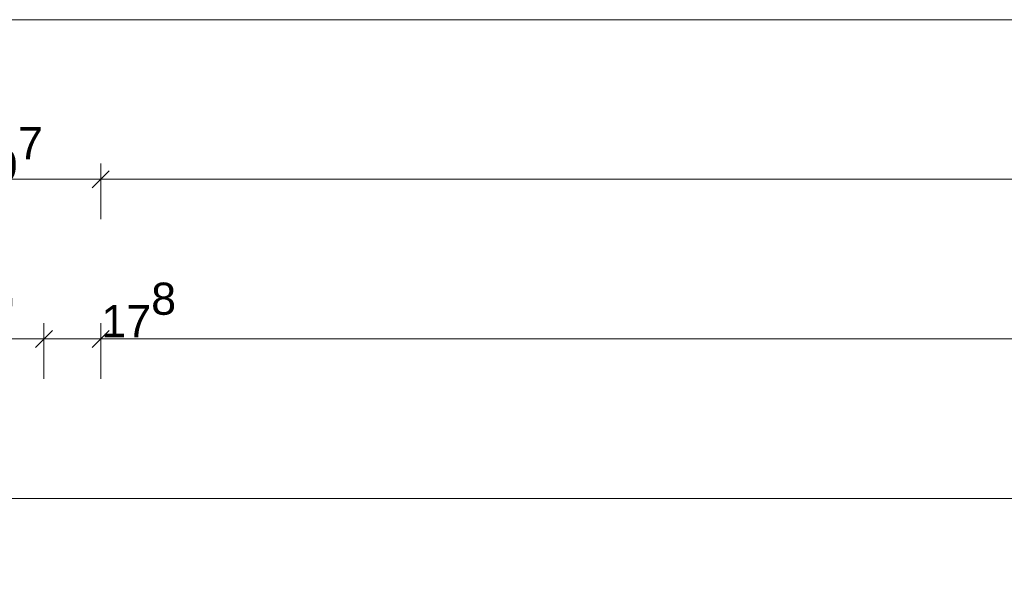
# Model space of a CAD drawing. Header units: metres. Extents: x -180 to 4, y -50 to 6.
# Tile 198 of 204: x -159.88 to -156.79, y 1.11 to 2.9. Entities that reach past the tile are written whole.
import ezdxf

# ---------------------------------------------------------------- set-up
doc = ezdxf.new("R2010")
doc.units = ezdxf.units.M
doc.header["$LTSCALE"] = 0.05
doc.header["$PDMODE"] = 1
doc.header["$PDSIZE"] = -2
doc.layers.get('0').update_dxf_attribs({"lineweight": 25})
doc.layers.add('70 -76 Bemaßung- 2 Allgemein', color=7, linetype='Continuous', lineweight=5, true_color=0x6666cc)
doc.layers.add('Keine', color=7, linetype='Continuous', lineweight=9)
doc.styles.add('Arial', font='arial.ttf')
doc.dimstyles.new('k+k 1_50', dxfattribs={"dimtxt": 0.160649, "dimasz": 0.05302, "dimexe": 0.05, "dimexo": 0.15, "dimgap": 0.01, "dimtad": 1, "dimdec": 3, "dimtxsty": 'Arial', "dimblk": 'VW_SLASH', "dimblk1": 'VW_SLASH', "dimblk2": 'VW_SLASH', "dimcen": 0, "dimdle": 0.05, "dimadec": 3, "dimazin": 0, "dimtfac": 0.75, "dimtdec": 3, "dimtix": 1, "dimtmove": 0, "dimatfit": 0, "dimldrblk": 'VW_SLASH-1', "dimfxl": 0.125, "dimfxlon": 1, "dimfrac": 2, "dimtolj": 1, "dimarcsym": 0})
doc.dimstyles.new('k+k_klein', dxfattribs={"dimtxt": 0.160649, "dimasz": 0.05302, "dimexe": 0.05, "dimexo": 0.15, "dimgap": 0.005, "dimtad": 1, "dimdec": 3, "dimtxsty": 'Arial', "dimblk": 'VW_SLASH-2', "dimblk1": 'VW_SLASH-2', "dimblk2": 'VW_SLASH-2', "dimcen": 0, "dimdle": 0.025, "dimadec": 3, "dimazin": 0, "dimtfac": 0.75, "dimtdec": 3, "dimtix": 1, "dimtmove": 0, "dimatfit": 0, "dimldrblk": 'VW_FILLEDARROW', "dimfxl": 0.1, "dimfxlon": 1, "dimfrac": 2, "dimtolj": 1, "dimarcsym": 0})

# ---------------------------------------------------------------- blocks, each defined once
blk = doc.blocks.new('VW_SLASH-2')
at = {"color": 0, "linetype": 'ByBlock', "lineweight": -2, "transparency": 16777216}
blk.add_line((0.472, 0), (-1, 0), dxfattribs=at)
at = {"color": 0, "lineweight": 5, "transparency": 16777216, "flags": 128}
blk.add_lwpolyline([(0.5, 0.5), (-0.5, -0.5)], dxfattribs=at)
blk = doc.blocks.new('*D10620')
at = {"layer": '70 -76 Bemaßung- 2 Allgemein', "color": 0, "lineweight": -2}
for p, q in [((-160.221, 3.05), (-160.221, 2.95)), ((-152.621, 3.05), (-152.621, 2.95)), ((-152.674, 2.9), (-160.168, 2.9))]:
    blk.add_line(p, q, dxfattribs=at)
at = {"layer": 'Defpoints', "color": 0}
for p in [(-160.221, 2.9), (-160.221, 2.9), (-152.621, 2.9)]:
    blk.add_point(p, dxfattribs=at)
at = {"layer": '70 -76 Bemaßung- 2 Allgemein', "color": 0, "lineweight": -2, "xscale": 0.05302001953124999, "yscale": 0.05302001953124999, "zscale": 0.05302001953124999, "rotation": 180}
blk.add_blockref('VW_SLASH-2', (-160.221, 2.9), dxfattribs=at)
at = {"layer": '70 -76 Bemaßung- 2 Allgemein', "color": 0, "lineweight": -2, "xscale": 0.05302001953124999, "yscale": 0.05302001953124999, "zscale": 0.05302001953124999}
blk.add_blockref('VW_SLASH-2', (-152.621, 2.9), dxfattribs=at)
at = {"layer": '70 -76 Bemaßung- 2 Allgemein', "color": 0, "insert": (-156.421, 2.9654), "char_height": 0.10069, "attachment_point": 5, "style": 'Arial'}
blk.add_mtext('\\A1;7,60', dxfattribs=at)
blk = doc.blocks.new('VW_FILLEDARROW')
at = {"linetype": 'Continuous', "lineweight": 0, "transparency": 16777216}
blk.add_hatch(color=0, dxfattribs=at).paths.add_polyline_path([(-2.829, 0.758), (0, 0), (-2.829, -0.758)])
at = {"color": 0, "lineweight": 5, "transparency": 16777216, "flags": 128}
blk.add_lwpolyline([(-2.829, 0.758), (0, 0), (-2.829, -0.758)], close=True, dxfattribs=at)
blk = doc.blocks.new('VW_SLASH')
at = {"color": 0, "linetype": 'ByBlock', "lineweight": -2, "transparency": 16777216}
blk.add_line((0.943, 0), (-1, 0), dxfattribs=at)
at = {"color": 0, "lineweight": 20, "transparency": 16777216, "flags": 128}
blk.add_lwpolyline([(0.5, 0.5), (-0.5, -0.5)], dxfattribs=at)
blk = doc.blocks.new('*D10698')
at = {"layer": '70 -76 Bemaßung- 2 Allgemein', "color": 0, "lineweight": -2}
for p, q in [((-160.221, 2.55), (-160.221, 2.45)), ((-159.624, 2.275), (-159.624, 2.45)), ((-159.677, 2.4), (-160.168, 2.4))]:
    blk.add_line(p, q, dxfattribs=at)
at = {"layer": 'Defpoints', "color": 0}
for p in [(-160.221, 2.4), (-160.221, 2.4), (-159.624, -0.497)]:
    blk.add_point(p, dxfattribs=at)
at = {"layer": '70 -76 Bemaßung- 2 Allgemein', "color": 0, "lineweight": -2, "xscale": 0.05302001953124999, "yscale": 0.05302001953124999, "zscale": 0.05302001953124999, "rotation": 180}
blk.add_blockref('VW_SLASH', (-160.221, 2.4), dxfattribs=at)
at = {"layer": '70 -76 Bemaßung- 2 Allgemein', "color": 0, "lineweight": -2, "xscale": 0.05302001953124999, "yscale": 0.05302001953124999, "zscale": 0.05302001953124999}
blk.add_blockref('VW_SLASH', (-159.624, 2.4), dxfattribs=at)
at = {"layer": '70 -76 Bemaßung- 2 Allgemein', "color": 0, "insert": (-159.9225, 2.4773), "char_height": 0.100689, "attachment_point": 5, "style": 'Arial'}
blk.add_mtext('\\A1;59\\S7^ ;', dxfattribs=at)
blk = doc.blocks.new('VW_SLASH-1')
at = {"color": 0, "linetype": 'ByBlock', "lineweight": -2, "transparency": 16777216}
blk.add_line((0.943, 0), (-1, 0), dxfattribs=at)
at = {"color": 0, "lineweight": 5, "transparency": 16777216, "flags": 128}
blk.add_lwpolyline([(0.5, 0.5), (-0.5, -0.5)], dxfattribs=at)
blk = doc.blocks.new('*D10699')
at = {"layer": '70 -76 Bemaßung- 2 Allgemein', "color": 0, "lineweight": -2}
for p, q in [((-159.624, 2.275), (-159.624, 2.45)), ((-100.018, 2.275), (-100.018, 2.45)), ((-100.071, 2.4), (-159.571, 2.4))]:
    blk.add_line(p, q, dxfattribs=at)
at = {"layer": 'Defpoints', "color": 0}
for p in [(-159.624, 2.4), (-159.624, -0.497), (-100.018, -11.747)]:
    blk.add_point(p, dxfattribs=at)
at = {"layer": '70 -76 Bemaßung- 2 Allgemein', "color": 0, "lineweight": -2, "xscale": 0.05302001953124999, "yscale": 0.05302001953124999, "zscale": 0.05302001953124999, "rotation": 180}
blk.add_blockref('VW_SLASH', (-159.624, 2.4), dxfattribs=at)
at = {"layer": '70 -76 Bemaßung- 2 Allgemein', "color": 0, "lineweight": -2, "xscale": 0.05302001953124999, "yscale": 0.05302001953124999, "zscale": 0.05302001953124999}
blk.add_blockref('VW_SLASH', (-100.018, 2.4), dxfattribs=at)
at = {"layer": '70 -76 Bemaßung- 2 Allgemein', "color": 0, "insert": (-129.821, 2.4881), "char_height": 0.100689, "attachment_point": 5, "style": 'Arial'}
blk.add_mtext('\\A1;59,60\\S6^ ;', dxfattribs=at)
blk = doc.blocks.new('*D10757')
at = {"layer": '70 -76 Bemaßung- 2 Allgemein', "color": 0, "lineweight": -2}
for p, q in [((-160.221, 2.05), (-160.221, 1.95)), ((-159.802, 1.775), (-159.802, 1.95)), ((-159.855, 1.9), (-160.168, 1.9))]:
    blk.add_line(p, q, dxfattribs=at)
at = {"layer": 'Defpoints', "color": 0}
for p in [(-160.221, 1.9), (-160.221, 1.9), (-159.802, -0.028)]:
    blk.add_point(p, dxfattribs=at)
at = {"layer": '70 -76 Bemaßung- 2 Allgemein', "color": 0, "lineweight": -2, "xscale": 0.05302001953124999, "yscale": 0.05302001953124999, "zscale": 0.05302001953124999, "rotation": 180}
blk.add_blockref('VW_SLASH', (-160.221, 1.9), dxfattribs=at)
at = {"layer": '70 -76 Bemaßung- 2 Allgemein', "color": 0, "lineweight": -2, "xscale": 0.05302001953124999, "yscale": 0.05302001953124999, "zscale": 0.05302001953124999}
blk.add_blockref('VW_SLASH', (-159.802, 1.9), dxfattribs=at)
at = {"layer": '70 -76 Bemaßung- 2 Allgemein', "color": 0, "insert": (-160.0115, 1.9781), "char_height": 0.100689, "attachment_point": 5, "style": 'Arial'}
blk.add_mtext('\\A1;41\\S9^ ;', dxfattribs=at)
blk = doc.blocks.new('*D10758')
at = {"layer": '70 -76 Bemaßung- 2 Allgemein', "color": 0, "lineweight": -2}
for p, q in [((-159.802, 1.775), (-159.802, 1.95)), ((-159.624, 1.775), (-159.624, 1.95)), ((-159.855, 1.9), (-159.908, 1.9)), ((-159.624, 1.9), (-159.802, 1.9)), ((-159.571, 1.9), (-159.518, 1.9))]:
    blk.add_line(p, q, dxfattribs=at)
at = {"layer": 'Defpoints', "color": 0}
for p in [(-159.802, 1.9), (-159.802, -0.028), (-159.624, -0.487)]:
    blk.add_point(p, dxfattribs=at)
at = {"layer": '70 -76 Bemaßung- 2 Allgemein', "color": 0, "lineweight": -2, "xscale": 0.05302001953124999, "yscale": 0.05302001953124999, "zscale": 0.05302001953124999}
blk.add_blockref('VW_SLASH', (-159.802, 1.9), dxfattribs=at)
at = {"layer": '70 -76 Bemaßung- 2 Allgemein', "color": 0, "lineweight": -2, "xscale": 0.05302001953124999, "yscale": 0.05302001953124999, "zscale": 0.05302001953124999, "rotation": 180.0000000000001}
blk.add_blockref('VW_SLASH', (-159.624, 1.9), dxfattribs=at)
at = {"layer": '70 -76 Bemaßung- 2 Allgemein', "color": 0, "insert": (-159.505, 1.9909), "char_height": 0.100689, "attachment_point": 5, "style": 'Arial'}
blk.add_mtext('\\A1;17\\S8^ ;', dxfattribs=at)
blk = doc.blocks.new('*D10759')
at = {"layer": '70 -76 Bemaßung- 2 Allgemein', "color": 0, "lineweight": -2}
for p, q in [((-159.624, 1.775), (-159.624, 1.95)), ((-152.821, 1.775), (-152.821, 1.95)), ((-152.874, 1.9), (-159.571, 1.9))]:
    blk.add_line(p, q, dxfattribs=at)
at = {"layer": 'Defpoints', "color": 0}
for p in [(-159.624, 1.9), (-159.624, -0.487), (-152.821, -1.8895)]:
    blk.add_point(p, dxfattribs=at)
at = {"layer": '70 -76 Bemaßung- 2 Allgemein', "color": 0, "lineweight": -2, "xscale": 0.05302001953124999, "yscale": 0.05302001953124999, "zscale": 0.05302001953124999, "rotation": 180}
blk.add_blockref('VW_SLASH', (-159.624, 1.9), dxfattribs=at)
at = {"layer": '70 -76 Bemaßung- 2 Allgemein', "color": 0, "lineweight": -2, "xscale": 0.05302001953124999, "yscale": 0.05302001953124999, "zscale": 0.05302001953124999}
blk.add_blockref('VW_SLASH', (-152.821, 1.9), dxfattribs=at)
at = {"layer": '70 -76 Bemaßung- 2 Allgemein', "color": 0, "insert": (-156.2225, 1.9881), "char_height": 0.100689, "attachment_point": 5, "style": 'Arial'}
blk.add_mtext('\\A1;6,80\\S3^ ;', dxfattribs=at)
blk = doc.blocks.new('*D11043')
at = {"layer": '70 -76 Bemaßung- 2 Allgemein', "color": 0, "lineweight": -2}
for p, q in [((-160.021, 1.275), (-160.021, 1.45)), ((-152.821, 1.275), (-152.821, 1.45)), ((-152.874, 1.4), (-159.968, 1.4))]:
    blk.add_line(p, q, dxfattribs=at)
at = {"layer": 'Defpoints', "color": 0}
for p in [(-160.021, 1.4), (-160.021, -0.647), (-152.821, -0.647)]:
    blk.add_point(p, dxfattribs=at)
at = {"layer": '70 -76 Bemaßung- 2 Allgemein', "color": 0, "lineweight": -2, "xscale": 0.05302001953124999, "yscale": 0.05302001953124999, "zscale": 0.05302001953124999, "rotation": 180}
blk.add_blockref('VW_SLASH', (-160.021, 1.4), dxfattribs=at)
at = {"layer": '70 -76 Bemaßung- 2 Allgemein', "color": 0, "lineweight": -2, "xscale": 0.05302001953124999, "yscale": 0.05302001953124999, "zscale": 0.05302001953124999}
blk.add_blockref('VW_SLASH', (-152.821, 1.4), dxfattribs=at)
at = {"layer": '70 -76 Bemaßung- 2 Allgemein', "color": 0, "insert": (-156.421, 1.4704), "char_height": 0.10069, "attachment_point": 5, "style": 'Arial'}
blk.add_mtext('\\A1;7,20', dxfattribs=at)
blk = doc.blocks.new('Gruppe-9768')
at = {"layer": '70 -76 Bemaßung- 2 Allgemein'}
dim = blk.add_linear_dim(base=(-160.22099996, 2.89995802), p1=(-152.62099996, 2.89995802), p2=(-160.22099996, 2.89995802), text='7,60', dimstyle='k+k_klein', override={"dimtxt": 0.100689, "dimgap": 0.005, "dimdec": 8, "dimpost": '<>', "dimtxsty": 'Arial', "dimtmove": 2}, dxfattribs=at)
dim.commit()
dim.dimension.update_dxf_attribs({"geometry": '*D10620', "text_midpoint": (-156.42099996, 2.96542156)})
blk = doc.blocks.new('Gruppe-9772')
at = {"layer": '70 -76 Bemaßung- 2 Allgemein'}
for base, p1, p2, text, picture, middle in [((-160.22099996, 2.39995802), (-159.62399996, -0.49704198), (-160.22099996, 2.39995802), '59\\S7^ ;', '*D10698', (-159.92249996, 2.47728517)), ((-159.62399996, 2.39995802), (-100.01799996, -11.74704198), (-159.62399996, -0.49704198), '59,60\\S6^ ;', '*D10699', (-129.82099996, 2.48805885))]:
    dim = blk.add_linear_dim(base=base, p1=p1, p2=p2, text=text, dimstyle='k+k 1_50', override={"dimtxt": 0.100689, "dimgap": 0.01, "dimdec": 8, "dimpost": '<>', "dimtxsty": 'Arial', "dimtmove": 2}, dxfattribs=at)
    dim.commit()
    dim.dimension.update_dxf_attribs({"geometry": picture, "text_midpoint": middle})
blk = doc.blocks.new('Gruppe-9776')
at = {"layer": '70 -76 Bemaßung- 2 Allgemein'}
for base, p1, p2, text, picture, middle in [((-160.221, 1.9), (-159.802, -0.028), (-160.221, 1.9), '41\\S9^ ;', '*D10757', (-160.0115, 1.9781)), ((-159.624, 1.9), (-152.821, -1.8895), (-159.624, -0.487), '6,80\\S3^ ;', '*D10759', (-156.2225, 1.9881))]:
    dim = blk.add_linear_dim(base=base, p1=p1, p2=p2, text=text, dimstyle='k+k 1_50', override={"dimtxt": 0.100689, "dimgap": 0.01, "dimpost": '<>', "dimtxsty": 'Arial', "dimtmove": 2}, dxfattribs=at)
    dim.commit()
    dim.dimension.update_dxf_attribs({"geometry": picture, "text_midpoint": middle})
dim = blk.add_linear_dim(base=(-159.802, 1.9), p1=(-159.624, -0.487), p2=(-159.802, -0.028), text='17\\S8^ ;', dimstyle='k+k 1_50', override={"dimtxt": 0.100689, "dimgap": 0.01, "dimpost": '<>', "dimtxsty": 'Arial', "dimtix": 0, "dimtmove": 2}, dxfattribs=at)
dim.commit()
dim.dimension.update_dxf_attribs({"geometry": '*D10758', "text_midpoint": (-159.505, 1.9909), "dimtype": 160})
blk = doc.blocks.new('Gruppe-9780')
at = {"layer": '70 -76 Bemaßung- 2 Allgemein'}
dim = blk.add_linear_dim(base=(-160.02099996, 1.39995802), p1=(-152.82099996, -0.64704198), p2=(-160.02099996, -0.64704198), text='7,20', dimstyle='k+k 1_50', override={"dimtxt": 0.100689, "dimgap": 0.01, "dimdec": 8, "dimpost": '<>', "dimtxsty": 'Arial', "dimtmove": 2}, dxfattribs=at)
dim.commit()
dim.dimension.update_dxf_attribs({"geometry": '*D11043', "text_midpoint": (-156.42099996, 1.47042156)})
blk = doc.blocks.new('_OG2_2D Bemaßung_ Beschriftung (2D)')
at = {"layer": '70 -76 Bemaßung- 2 Allgemein'}
for name in ['Gruppe-9768', 'Gruppe-9772', 'Gruppe-9776', 'Gruppe-9780']:
    blk.add_blockref(name, (0, 0), dxfattribs=at)

msp = doc.modelspace()

# ---------------------------------------------------------------- block references
at = {"layer": 'Keine', "color": 1}
msp.add_blockref('_OG2_2D Bemaßung_ Beschriftung (2D)', (0, 0), dxfattribs=at)

doc.saveas('drawing.dxf')
